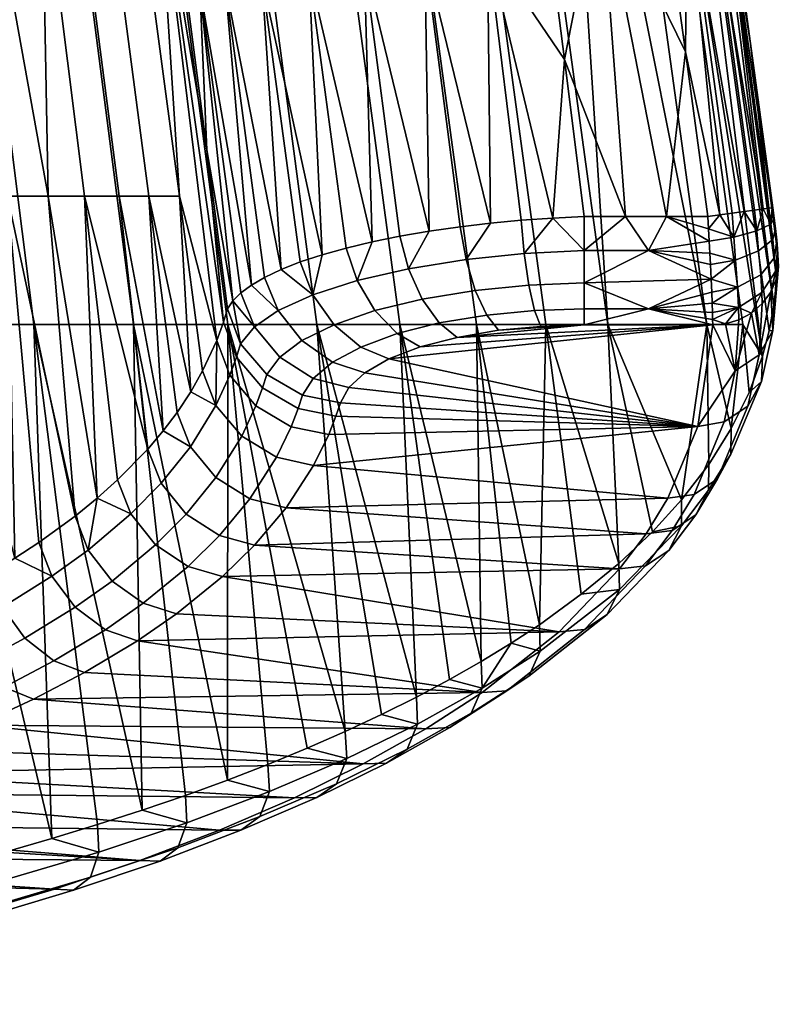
# Model space of a CAD drawing. Header units: millimetres. Extents: x -380 to 380, y -317 to 440.
# Tile 52 of 66: x 287 to 380, y -302 to -182. Entities that reach past the tile are written whole.
import ezdxf

# ---------------------------------------------------------------- set-up
doc = ezdxf.new("R2010")
doc.units = ezdxf.units.MM
doc.header["$MEASUREMENT"] = 0
doc.layers.add('sedak', color=9, linetype='Continuous')

msp = doc.modelspace()

# ---------------------------------------------------------------- meshes
at = {"layer": 'sedak'}
mesh = msp.add_polyface(dxfattribs=at)
corners = [(252.44, -129.95, 406.35), (263.14, -219.56, 411.13), (249.6, -219.56, 402.48), (239.26, -129.95, 397.81), (265.25, -129.95, 415.74), (276.27, -219.56, 420.61), (277.63, -129.95, 425.97), (288.92, -219.56, 430.96), (289.5, -129.95, 437.08), (301.04, -219.56, 442.18), (300.81, -129.95, 449.07), (312.54, -219.56, 454.29), (311.48, -129.95, 461.95), (323.38, -219.56, 467.3), (321.45, -129.95, 475.76), (333.49, -219.56, 481.22), (245.88, -162.55, 483.6), (254.15, -121.18, 495.83), (241.79, -121.18, 482.5), (262.95, -203.92, 498.12), (265.52, -121.18, 510.75), (274.93, -203.92, 513.23), (275.75, -121.18, 527.42), (285.71, -203.92, 530.19), (289.88, -162.55, 547.58), (284.65, -121.18, 546.01), (290.67, -203.92, 539.55), (292.03, -121.18, 566.7), (288.61, -121.18, 556.26), (293.95, -162.55, 557.95), (297.47, -162.55, 568.52), (299.29, -203.92, 559.64), (302.91, -203.92, 570.33), (295.11, -203.92, 549.16), (298.34, -121.18, 593.5), (295.58, -121.18, 580.01), (301.12, -162.55, 581.99), (303.96, -162.55, 595.66), (306.66, -203.92, 583.97), (309.99, -198.28, 604.68), (307.45, -178.91, 604.28), (302.29, -140.19, 603.03), (304.88, -159.55, 603.73), (299.67, -120.85, 602.18), (317.15, -137.23, 630.76), (322.4, -176.47, 631.83), (329.13, -175.51, 636.68), (323.91, -136.15, 635.63), (311.42, -138.21, 624.7), (316.67, -177.33, 625.82), (306.97, -139.05, 617.79), (312.21, -178.03, 618.96), (303.93, -139.71, 610.44), (309.14, -178.56, 611.65), (301.67, -100.09, 616), (306.1, -99.12, 622.94), (298.66, -100.89, 608.62)]
mesh.append_faces([[corners[k] for k in face] for face in [(0, 1, 2, 3), (4, 5, 1, 0), (6, 7, 5, 4), (8, 9, 7, 6), (10, 11, 9, 8), (12, 13, 11, 10), (14, 15, 13, 12), (16, 17, 18, 18), (17, 16, 19, 19), (20, 17, 19, 21), (22, 20, 21, 23), (22, 24, 25, 25), (24, 22, 26, 26), (27, 28, 29, 30), (30, 29, 31, 32), (29, 24, 33, 31), (28, 25, 24, 29), (34, 35, 36, 37), (38, 37, 36, 36), (36, 30, 32, 38), (35, 27, 30, 36), (37, 39, 40, 40), (41, 37, 42, 42), (34, 37, 41, 41), (40, 42, 37, 37), (41, 43, 34, 34), (44, 45, 46, 47), (48, 49, 45, 44), (50, 51, 49, 48), (52, 53, 51, 50), (54, 50, 48, 55), (56, 52, 50, 54), (42, 40, 53, 53), (52, 42, 53, 53), (52, 56, 43, 41), (52, 41, 42, 42)]])
mesh = msp.add_polyface(dxfattribs=at)
corners = [(330.66, -129.95, 490.49), (342.81, -219.56, 496.06), (333.49, -219.56, 481.22), (321.45, -129.95, 475.76), (339.03, -129.95, 506.17), (351.26, -219.56, 511.85), (346.5, -129.95, 522.81), (358.8, -219.56, 528.59), (353, -129.95, 540.43), (379.35, -214.11, 621.96), (379.01, -217.21, 613.19), (368.02, -129.95, 620.97), (376.15, -185.37, 634.69), (377.6, -223.4, 595.66), (375.23, -219.56, 584.67), (362.84, -129.95, 578.65), (370.85, -219.56, 564.99), (358.47, -129.95, 559.04), (366.04, -129.95, 599.29), (372.85, -161.26, 634.31), (373.42, -165.39, 634.4), (369.36, -135.83, 633.63), (365.5, -166.31, 642.63), (364.93, -162.16, 642.55), (357.85, -165.16, 642.61), (361.44, -136.64, 641.84), (368.23, -186.35, 642.95), (350.57, -112.5, 640.89), (348.6, -149.17, 642.22), (351.07, -168.24, 642.67), (346.11, -130.11, 641.61), (353.51, -187.32, 642.96), (331.32, -135.04, 639.1), (336.51, -174.48, 640.13), (344.13, -173.45, 642.13), (338.97, -133.94, 641.1), (323.91, -136.15, 635.63), (329.13, -175.51, 636.68), (344.49, -207.22, 641.61), (370.61, -161.44, 640.11), (367.89, -161.77, 641.96), (368.46, -165.92, 642.05), (371.18, -165.58, 640.2), (372.36, -161.26, 637.32), (372.93, -165.4, 637.4), (360.89, -110.76, 640.24), (377.68, -205.49, 639.3)]
mesh.append_faces([[corners[k] for k in face] for face in [(0, 1, 2, 3), (4, 5, 1, 0), (6, 7, 5, 4), (7, 6, 8, 8), (9, 10, 11, 11), (9, 11, 12, 12), (13, 14, 15, 15), (14, 16, 17, 15), (15, 18, 13, 13), (18, 11, 10, 10), (19, 20, 11, 11), (11, 20, 12, 12), (21, 19, 11, 11), (17, 16, 8, 8), (22, 23, 24, 24), (25, 24, 23, 23), (22, 24, 26, 26), (25, 27, 24, 24), (24, 28, 29, 29), (24, 30, 28, 28), (24, 29, 31, 31), (32, 33, 34, 35), (36, 37, 33, 32), (29, 34, 31, 31), (33, 38, 34, 34), (35, 34, 29, 28), (39, 40, 41, 42), (43, 39, 42, 44), (41, 40, 23, 22), (41, 22, 26, 26), (40, 25, 23, 23), (45, 25, 40, 40), (42, 46, 44, 44), (12, 20, 44, 44), (20, 19, 43, 44), (43, 19, 21, 21)]])
mesh = msp.add_polyface(dxfattribs=at)
corners = [(245.2, -245.29, 478.11), (249.97, -203.92, 484.7), (241.31, -203.92, 477.02), (245.88, -162.55, 483.6), (237.42, -162.55, 475.93), (262.95, -203.92, 498.12), (289.88, -162.55, 547.58), (290.67, -203.92, 539.55), (295.11, -203.92, 549.16), (275.75, -121.18, 527.42), (285.71, -203.92, 530.19), (306.36, -230.24, 571.46), (308.02, -227.72, 578.13), (302.91, -203.92, 570.33), (277.79, -252.97, 511.08), (274.93, -203.92, 513.23), (286.63, -247.97, 524.4), (296.64, -240.68, 543.75), (302.79, -234.7, 559.61), (299.29, -203.92, 559.64), (306.66, -203.92, 583.97), (309.47, -225.19, 584.86), (311.19, -221.48, 594.73), (304.66, -232.48, 565.51), (293.94, -242.87, 537.93), (303.96, -162.55, 595.66), (312.01, -219.27, 600.61), (309.99, -198.28, 604.68), (312.51, -217.65, 604.94), (316.67, -177.33, 625.82), (321.35, -211.94, 626.39), (324, -211.07, 629.47), (319.02, -212.86, 623.09), (322.4, -176.47, 631.83), (312.21, -178.03, 618.96), (317.01, -213.81, 619.6), (309.14, -178.56, 611.65), (313.15, -216.68, 608.72), (315.4, -214.76, 616.08), (314.11, -215.71, 612.44), (307.45, -178.91, 604.28), (322.9, -215.93, 626.63), (318.67, -217.85, 620.22), (315.77, -219.84, 613.44)]
mesh.append_faces([[corners[k] for k in face] for face in [(0, 1, 2, 2), (3, 4, 2, 1), (5, 3, 1, 1), (6, 7, 8, 8), (7, 9, 10, 10), (11, 12, 13, 13), (5, 14, 15, 15), (15, 16, 10, 10), (7, 17, 8, 8), (8, 18, 19, 19), (13, 12, 20, 20), (21, 22, 20, 20), (19, 23, 13, 13), (10, 24, 7, 7), (25, 26, 27, 27), (28, 27, 26, 26), (22, 26, 25, 25), (20, 22, 25, 25), (29, 30, 31, 31), (29, 32, 30, 30), (31, 33, 29, 29), (34, 35, 32, 32), (36, 27, 37, 37), (27, 28, 37, 37), (34, 38, 35, 35), (38, 36, 39, 39), (36, 37, 39, 39), (32, 29, 34, 34), (27, 36, 40, 40), (38, 34, 36, 36), (41, 31, 30, 30), (42, 41, 32, 35), (30, 32, 41, 41), (43, 42, 38, 39), (37, 43, 39, 39), (35, 38, 42, 42)]])
mesh = msp.add_polyface(dxfattribs=at)
corners = [(353, -129.95, 540.43), (370.85, -219.56, 564.99), (358.8, -219.56, 528.59), (357.85, -165.16, 642.61), (353.51, -187.32, 642.96), (360.93, -206.4, 643.08), (355.92, -206.4, 643.08), (352.08, -206.59, 642.92), (344.13, -173.45, 642.13), (348.25, -206.86, 642.43), (344.49, -207.22, 641.61), (329.13, -175.51, 636.68), (333.47, -208.8, 637.01), (337.06, -208.19, 638.91), (330.09, -209.49, 634.8), (336.51, -174.48, 640.13), (340.82, -207.65, 640.46), (322.4, -176.47, 631.83), (326.94, -210.24, 632.3), (324, -211.07, 629.47), (342.66, -215.42, 638.16), (349.18, -214.77, 639.9), (348.62, -210.92, 641.79), (341.54, -211.65, 639.91), (344.04, -218.4, 635.39), (349.88, -217.84, 636.94), (336.2, -216.48, 635.15), (334.54, -212.77, 636.64), (330.44, -217.86, 631.08), (328.29, -214.2, 632.2), (325.47, -219.57, 625.97), (322.9, -215.93, 626.63), (355.92, -210.53, 642.47), (355.92, -214.47, 640.55), (355.92, -217.62, 637.5), (363.74, -210.53, 642.47), (363.74, -217.62, 637.5)]
mesh.append_faces([[corners[k] for k in face] for face in [(0, 1, 2, 2), (3, 4, 5, 5), (5, 4, 6, 6), (4, 7, 6, 6), (8, 9, 7, 7), (10, 9, 8, 8), (4, 8, 7, 7), (11, 12, 13, 13), (11, 14, 12, 12), (13, 15, 11, 11), (10, 15, 16, 16), (16, 15, 13, 13), (17, 14, 11, 11), (14, 17, 18, 18), (18, 17, 19, 19), (20, 21, 22, 23), (24, 25, 21, 20), (26, 20, 23, 27), (28, 26, 27, 29), (30, 28, 29, 31), (7, 32, 6, 6), (22, 7, 9, 9), (23, 22, 9, 10), (16, 23, 10, 10), (22, 32, 7, 7), (27, 23, 16, 13), (27, 13, 12, 12), (29, 27, 12, 14), (18, 29, 14, 14), (33, 32, 22, 21), (21, 25, 34, 33), (31, 29, 18, 19), (35, 32, 33, 33), (34, 36, 33, 33), (5, 6, 32, 32), (5, 32, 35, 35)]])
mesh = msp.add_polyface(dxfattribs=at)
corners = [(366.04, -129.95, 599.29), (379.01, -217.21, 613.19), (378.43, -220.31, 604.42), (377.6, -223.4, 595.66), (379.35, -209.29, 633.29), (379.44, -210.35, 632.06), (378.87, -205.34, 634.79), (379.47, -211.01, 630.73), (376.15, -185.37, 634.69), (379.04, -206.62, 634.65), (379.19, -207.85, 634.23), (379.35, -214.11, 621.96), (357.85, -165.16, 642.61), (365.94, -206.4, 643.08), (368.23, -186.35, 642.95), (370.95, -206.4, 643.08), (360.93, -206.4, 643.08), (371.04, -207.91, 643.01), (363.74, -210.53, 642.47), (372.42, -206.2, 642.94), (368.46, -165.92, 642.05), (373.93, -206, 642.5), (375.37, -205.8, 641.72), (376.65, -205.63, 640.64), (371.18, -165.58, 640.2), (377.68, -205.49, 639.3), (378.4, -205.4, 637.82), (372.93, -165.4, 637.4), (378.79, -205.35, 636.28), (378.64, -207.33, 637.65), (376.91, -208.15, 640.45), (378.85, -209.19, 637.07), (374.14, -208.9, 642.26)]
mesh.append_faces([[corners[k] for k in face] for face in [(0, 1, 2, 2), (0, 2, 3, 3), (4, 5, 6, 6), (7, 8, 5, 5), (6, 9, 10, 10), (4, 6, 10, 10), (6, 5, 8, 8), (8, 7, 11, 11), (12, 13, 14, 14), (14, 13, 15, 15), (13, 12, 16, 16), (15, 13, 17, 17), (16, 18, 13, 13), (19, 14, 15, 15), (20, 19, 21, 21), (22, 20, 21, 21), (20, 14, 19, 19), (20, 22, 23, 24), (24, 23, 25, 25), (26, 27, 25, 25), (28, 27, 26, 26), (8, 28, 6, 6), (27, 28, 8, 8), (9, 6, 28, 28), (29, 26, 25, 25), (30, 25, 23, 23), (26, 29, 28, 28), (9, 29, 31, 10), (25, 30, 29, 29), (28, 29, 9, 9), (22, 30, 23, 23), (21, 19, 32, 32), (15, 17, 19, 19), (19, 17, 32, 32), (32, 22, 21, 21), (30, 22, 32, 32)]])
mesh = msp.add_polyface(dxfattribs=at)
corners = [(285.38, -283.74, 425.04), (279.53, -285.33, 420.6), (276.27, -219.56, 420.61), (273.55, -286.85, 416.32), (261.6, -289.65, 408.5), (263.14, -219.56, 411.13), (302.1, -278.65, 439.34), (296.67, -280.4, 434.41), (288.92, -219.56, 430.96), (235.69, -219.56, 394.67), (249.6, -219.56, 402.48), (249.23, -292.22, 401.31), (291.1, -282.1, 429.65), (245.2, -245.29, 478.11), (244.64, -265.78, 476.68), (250.77, -263.9, 481.78), (249.97, -203.92, 484.7), (257.28, -261.7, 487.71), (235.91, -245.29, 470.95), (264.64, -258.92, 495.17), (271.47, -256.01, 502.95), (262.95, -203.92, 498.12), (277.79, -252.97, 511.08), (283.55, -249.83, 519.45), (274.93, -203.92, 513.23), (286.63, -247.97, 524.4), (289.54, -246.07, 529.45), (285.71, -203.92, 530.19), (293.94, -242.87, 537.93), (296.64, -240.68, 543.75), (290.67, -203.92, 539.55), (291.13, -250.19, 530.05), (293.96, -253.95, 529.83), (298.45, -250.76, 538.56), (295.55, -247, 538.63), (287.83, -257.71, 519.52), (291.36, -260.48, 518.24), (297.64, -256.68, 528.76), (285.11, -253.94, 519.92), (281.93, -260.86, 510.88), (285.31, -263.67, 509.42), (279.31, -257.08, 511.44), (272.93, -260.12, 503.21), (275.44, -263.91, 502.5), (266.05, -263.02, 495.33), (268.44, -266.83, 494.48), (288.88, -265.15, 507.33), (295.09, -261.91, 516.34), (258.62, -265.8, 487.78)]
mesh.append_faces([[corners[k] for k in face] for face in [(0, 1, 2, 2), (3, 4, 5, 5), (6, 7, 8, 8), (9, 10, 11, 11), (10, 5, 4, 4), (2, 8, 12, 12), (5, 2, 1, 1), (13, 14, 15, 15), (16, 15, 17, 17), (18, 14, 13, 13), (16, 13, 15, 15), (16, 17, 19, 19), (20, 21, 19, 19), (21, 20, 22, 22), (23, 24, 22, 22), (24, 23, 25, 25), (25, 26, 27, 27), (28, 27, 26, 26), (28, 29, 30, 30), (16, 19, 21, 21), (31, 32, 33, 34), (35, 36, 37, 32), (38, 35, 32, 31), (39, 40, 36, 35), (41, 39, 35, 38), (42, 43, 39, 41), (44, 45, 43, 42), (46, 47, 36, 40), (29, 28, 34, 34), (34, 28, 26, 31), (38, 23, 22, 41), (31, 25, 23, 38), (42, 20, 19, 44), (44, 19, 17, 48), (41, 22, 20, 42), (31, 26, 25, 25)]])
mesh = msp.add_polyface(dxfattribs=at)
corners = [(295.09, -261.91, 516.34), (343.49, -264.31, 509.66), (301.54, -258.04, 527.09), (307.37, -276.84, 444.43), (301.04, -219.56, 442.18), (312.48, -274.98, 449.66), (302.1, -278.65, 439.34), (317.42, -273.08, 455.04), (312.54, -219.56, 454.29), (288.92, -219.56, 430.96), (296.64, -240.68, 543.75), (299.12, -238.45, 549.66), (295.11, -203.92, 549.16), (302.79, -234.7, 559.61), (299.29, -203.92, 559.64), (304.66, -232.48, 565.51), (306.36, -230.24, 571.46), (302.91, -203.92, 570.33), (309.47, -225.19, 584.86), (306.66, -203.92, 583.97), (308.02, -227.72, 578.13), (311.08, -229.4, 586.05), (314.22, -233.15, 586.77), (315.95, -229.46, 596.87), (312.78, -225.7, 596.01), (307.98, -234.42, 572.53), (311.08, -238.16, 573.04), (307.47, -242.61, 560.88), (311.51, -245.23, 560.45), (315.23, -240.75, 572.85), (304.42, -238.86, 560.56), (303.74, -246.34, 550.65), (307.69, -249, 550.02), (300.75, -242.59, 550.5), (298.45, -250.76, 538.56), (302.25, -253.46, 537.68), (295.55, -247, 538.63), (293.96, -253.95, 529.83), (297.64, -256.68, 528.76), (311.87, -250.23, 548.78), (315.8, -246.39, 559.42), (313.59, -223.51, 601.93), (314.08, -221.89, 606.3), (312.51, -217.65, 604.94), (312.01, -219.27, 600.61), (306.28, -254.76, 536.19), (291.36, -260.48, 518.24), (311.19, -221.48, 594.73), (313.15, -216.68, 608.72)]
mesh.append_faces([[corners[k] for k in face] for face in [(0, 1, 2, 2), (3, 4, 5, 5), (4, 3, 6, 6), (7, 5, 8, 8), (9, 4, 6, 6), (4, 8, 5, 5), (10, 11, 12, 12), (11, 13, 12, 12), (14, 13, 15, 15), (15, 16, 17, 17), (18, 19, 20, 20), (21, 22, 23, 24), (25, 26, 22, 21), (27, 28, 29, 26), (30, 27, 26, 25), (31, 32, 28, 27), (33, 31, 27, 30), (34, 35, 32, 31), (36, 34, 31, 33), (37, 38, 35, 34), (39, 40, 28, 32), (41, 42, 43, 44), (32, 35, 45, 39), (2, 45, 35, 38), (0, 2, 38, 46), (44, 47, 24, 41), (18, 21, 47, 47), (25, 15, 13, 30), (21, 20, 16, 25), (24, 47, 21, 21), (30, 13, 11, 33), (20, 21, 18, 18), (33, 11, 10, 10), (15, 25, 16, 16), (36, 33, 10, 10), (43, 42, 48, 48)]])
mesh = msp.add_polyface(dxfattribs=at)
corners = [(371.36, -214.01, 640.86), (363.74, -210.53, 642.47), (355.92, -214.47, 640.55), (363.74, -217.62, 637.5), (365.94, -206.4, 643.08), (371.12, -209.39, 642.77), (371.48, -216.93, 638.34), (371.43, -215.61, 639.66), (371.04, -207.91, 643.01), (371.27, -212.26, 641.81), (371.2, -210.85, 642.37), (379.35, -214.11, 621.96), (379.54, -212.48, 631.26), (378.85, -220.27, 614.3), (379.47, -211.01, 630.73), (379.27, -214.05, 631.83), (379.01, -217.21, 613.19), (377.14, -210.6, 639.71), (378.85, -209.19, 637.07), (378.64, -207.33, 637.65), (376.91, -208.15, 640.45), (374.34, -211.7, 641.39), (374.14, -208.9, 642.26), (377.4, -213.5, 637.92), (379.09, -211.39, 635.68), (374.56, -215.01, 639.33), (377.55, -215.67, 635.52), (379.23, -213.03, 633.84), (374.68, -217.47, 636.59), (379.35, -209.29, 633.29), (379.19, -207.85, 634.23), (379.44, -210.35, 632.06), (377.59, -217, 632.89), (378.62, -215.6, 632.38), (376.26, -218.16, 633.31)]
mesh.append_faces([[corners[k] for k in face] for face in [(0, 1, 2, 2), (0, 2, 3, 3), (4, 1, 5, 5), (6, 7, 3, 3), (7, 0, 3, 3), (8, 4, 5, 5), (1, 9, 10, 10), (10, 5, 1, 1), (9, 1, 0, 0), (11, 12, 13, 13), (12, 11, 14, 14), (12, 15, 13, 13), (11, 13, 16, 16), (17, 18, 19, 20), (21, 17, 20, 22), (23, 24, 18, 17), (25, 23, 17, 21), (26, 27, 24, 23), (28, 26, 23, 25), (22, 5, 10, 21), (21, 10, 9, 9), (0, 21, 9, 9), (8, 5, 22, 22), (24, 29, 30, 18), (29, 24, 27, 31), (26, 32, 33, 27), (12, 31, 27, 27), (31, 12, 14, 14), (27, 33, 15, 15), (27, 15, 12, 12), (34, 32, 26, 26), (7, 25, 0, 0), (25, 21, 0, 0), (25, 7, 6, 6), (28, 25, 6, 6), (28, 34, 26, 26)]])
mesh = msp.add_polyface(dxfattribs=at)
corners = [(369.76, -231.94, 599.58), (371.55, -219.6, 633.83), (332.15, -223.74, 622.32), (335.96, -222.28, 626.4), (340.44, -221.11, 629.64), (355.92, -219.6, 633.83), (350.62, -219.77, 633.37), (345.49, -220.25, 632.02), (375.98, -227.82, 583.16), (373.81, -232.21, 570.72), (375.23, -219.56, 584.67), (370.85, -219.56, 564.99), (377.6, -223.4, 595.66), (355.92, -217.62, 637.5), (349.88, -217.84, 636.94), (344.04, -218.4, 635.39), (363.74, -217.62, 637.5), (371.52, -218.07, 636.86), (371.54, -218.93, 635.39), (371.48, -216.93, 638.34), (375.84, -229.47, 598.03), (377.19, -223.24, 615.45), (374.3, -225.2, 616.31), (372.96, -231.41, 599.04), (377.48, -226.49, 596.78), (378.85, -220.27, 614.3), (374.72, -218.99, 633.6), (373.11, -219.46, 633.77), (376.26, -218.16, 633.31), (378.62, -215.6, 632.38), (377.59, -217, 632.89), (378.43, -220.31, 604.42), (379.27, -214.05, 631.83), (379.01, -217.21, 613.19), (374.68, -217.47, 636.59)]
mesh.append_faces([[corners[k] for k in face] for face in [(0, 1, 2, 2), (3, 2, 1, 1), (4, 3, 1, 1), (5, 4, 1, 1), (5, 6, 7, 7), (8, 9, 10, 10), (10, 9, 11, 11), (12, 8, 10, 10), (5, 13, 14, 6), (15, 7, 6, 14), (16, 13, 5, 5), (16, 5, 1, 1), (17, 16, 18, 18), (16, 17, 19, 19), (18, 16, 1, 1), (20, 21, 22, 23), (24, 25, 21, 20), (22, 1, 0, 0), (26, 27, 22, 22), (1, 22, 27, 27), (22, 0, 23, 23), (28, 26, 22, 22), (21, 29, 30, 30), (30, 28, 21, 21), (29, 21, 25, 25), (28, 22, 21, 21), (25, 24, 12, 31), (32, 29, 25, 25), (12, 24, 8, 8), (31, 33, 25, 25), (19, 17, 34, 34), (26, 28, 34, 34), (27, 26, 34, 34), (1, 27, 18, 18), (34, 18, 27, 27), (17, 18, 34, 34)]])
mesh = msp.add_polyface(dxfattribs=at)
corners = [(355.92, -219.6, 633.83), (345.49, -220.25, 632.02), (340.44, -221.11, 629.64), (325.7, -230.71, 602.98), (369.76, -231.94, 599.58), (326.24, -229.06, 607.55), (322.98, -236.71, 586.3), (324.82, -232.95, 596.76), (329.21, -225.43, 617.65), (332.15, -223.74, 622.32), (327.27, -227.2, 612.72), (319.64, -241.84, 572.06), (366.09, -240.68, 575.28), (323.38, -219.56, 467.3), (333.49, -219.56, 481.22), (335.49, -264.9, 478.12), (342.81, -219.56, 496.06), (343.37, -260.56, 490.39), (315.95, -229.46, 596.87), (320.25, -231.98, 597.12), (321.09, -229.78, 603.23), (316.77, -227.27, 602.88), (312.78, -225.7, 596.01), (313.59, -223.51, 601.93), (314.22, -233.15, 586.77), (318.46, -235.7, 586.84), (311.08, -238.16, 573.04), (315.23, -240.75, 572.85), (321.61, -228.15, 607.73), (315.8, -246.39, 559.42), (311.51, -245.23, 560.45), (317.27, -225.65, 607.3), (314.08, -221.89, 606.3), (338.27, -219.36, 632.69), (344.04, -218.4, 635.39), (342.66, -215.42, 638.16), (336.2, -216.48, 635.15), (333.13, -220.66, 629.03), (330.44, -217.86, 631.08), (328.72, -222.29, 624.44), (325.47, -219.57, 625.97), (321.55, -221.51, 620.09), (322.9, -215.93, 626.63), (318.67, -217.85, 620.22), (325.27, -224.14, 619.17), (318.85, -223.54, 613.87), (315.77, -219.84, 613.44), (322.93, -226.1, 613.6), (335.96, -222.28, 626.4), (313.15, -216.68, 608.72)]
mesh.append_faces([[corners[k] for k in face] for face in [(0, 1, 2, 2), (3, 4, 5, 5), (6, 4, 7, 7), (8, 4, 9, 9), (10, 4, 8, 8), (4, 10, 5, 5), (11, 12, 6, 6), (13, 14, 15, 15), (14, 16, 17, 17), (18, 19, 20, 21), (22, 18, 21, 23), (24, 25, 19, 18), (26, 27, 25, 24), (3, 5, 28, 20), (7, 3, 20, 19), (6, 7, 19, 25), (29, 11, 27, 30), (11, 6, 25, 27), (31, 21, 20, 28), (21, 31, 32, 23), (33, 34, 35, 36), (37, 33, 36, 38), (39, 37, 38, 40), (41, 40, 42, 43), (44, 39, 40, 41), (45, 41, 43, 46), (47, 44, 41, 45), (33, 2, 1, 34), (2, 33, 37, 48), (49, 32, 46, 46), (48, 37, 39, 9), (8, 44, 47, 10), (44, 8, 9, 39), (47, 45, 31, 28), (45, 46, 32, 31), (28, 5, 10, 47)]])
mesh = msp.add_polyface(dxfattribs=at)
corners = [(291.44, -288.25, 443.17), (301.81, -284.76, 452.87), (230.51, -284.14, 454.6), (246.47, -280.32, 465.21), (243.05, -281.2, 462.76), (210.38, -288.04, 443.77), (269.02, -294.57, 425.62), (280.5, -291.52, 434.08), (311.53, -281.06, 463.15), (259.83, -276.48, 475.87), (219.45, -286.39, 448.33), (249.23, -292.22, 401.31), (249.6, -219.56, 402.48), (261.6, -289.65, 408.5), (235.69, -219.56, 394.67), (237.39, -294.42, 395.19), (260.88, -269.63, 486.79), (263.77, -272.55, 484.82), (271.5, -269.71, 492.67), (268.44, -266.83, 494.48), (258.62, -265.8, 487.78), (266.05, -263.02, 495.33), (254.21, -271.85, 480.68), (256.95, -274.79, 478.59), (252.06, -268.01, 481.77), (241.39, -275.57, 470.43), (243.86, -278.56, 468.14), (239.45, -271.7, 471.7), (238.11, -276.42, 468.08), (240.51, -279.43, 465.73), (266.82, -274.19, 482.23), (274.73, -271.31, 490.24), (257.28, -261.7, 487.71), (250.77, -263.9, 481.78), (244.64, -265.78, 476.68), (238.28, -267.57, 471.82), (260.96, -296.05, 411.83), (272.85, -293.25, 419.62), (271.05, -294.78, 422.77), (259.3, -297.55, 415.07), (261.77, -293.03, 409.44), (273.72, -290.22, 417.27), (248.65, -298.62, 404.67), (247.12, -300.1, 407.99), (249.38, -295.61, 402.24), (236.86, -300.81, 398.58), (235.47, -302.27, 401.97), (237.54, -297.81, 396.12), (257.42, -297.3, 418.03), (245.4, -299.82, 411.04), (233.89, -301.96, 405.09), (273.55, -286.85, 416.32)]
mesh.append_faces([[corners[k] for k in face] for face in [(0, 1, 2, 2), (3, 4, 1, 1), (5, 6, 7, 7), (8, 9, 3, 3), (7, 0, 10, 10), (2, 1, 4, 4), (2, 10, 0, 0), (11, 12, 13, 13), (14, 11, 15, 15), (16, 17, 18, 19), (20, 16, 19, 21), (22, 23, 17, 16), (24, 22, 16, 20), (25, 26, 23, 22), (27, 25, 22, 24), (28, 29, 26, 25), (9, 30, 17, 23), (3, 9, 23, 26), (30, 31, 18, 17), (26, 29, 4, 3), (20, 32, 33, 24), (34, 27, 24, 24), (24, 33, 34, 34), (35, 27, 34, 34), (36, 37, 38, 39), (40, 41, 37, 36), (42, 36, 39, 43), (44, 40, 36, 42), (45, 42, 43, 46), (47, 44, 42, 45), (48, 39, 38, 6), (49, 43, 39, 48), (50, 46, 43, 49), (41, 40, 13, 51), (44, 47, 15, 11), (40, 44, 11, 13)]])
mesh = msp.add_polyface(dxfattribs=at)
corners = [(336.64, -268.74, 497.37), (343.49, -264.31, 509.66), (288.88, -265.15, 507.33), (282.07, -268.3, 498.59), (329.01, -273.01, 485.49), (311.53, -281.06, 463.15), (320.63, -277.13, 474.07), (259.83, -276.48, 475.87), (246.47, -280.32, 465.21), (301.81, -284.76, 452.87), (295.09, -261.91, 516.34), (266.82, -274.19, 482.23), (274.73, -271.31, 490.24), (273.55, -286.85, 416.32), (263.14, -219.56, 411.13), (279.53, -285.33, 420.6), (291.1, -282.1, 429.65), (288.92, -219.56, 430.96), (296.67, -280.4, 434.41), (285.38, -283.74, 425.04), (276.27, -219.56, 420.61), (275.44, -263.91, 502.5), (278.67, -266.76, 500.85), (285.31, -263.67, 509.42), (281.93, -260.86, 510.88), (268.44, -266.83, 494.48), (271.5, -269.71, 492.67), (306.47, -283.22, 447.63), (316.44, -279.43, 458.2), (314.13, -281.09, 460.85), (304.28, -284.84, 450.42), (307.56, -280.17, 445.44), (317.59, -276.39, 456.08), (295.84, -286.79, 437.65), (293.77, -288.38, 440.57), (296.85, -283.75, 435.41), (284.62, -290.13, 428.32), (282.69, -291.69, 431.35), (285.57, -287.1, 426.02), (272.85, -293.25, 419.62), (271.05, -294.78, 422.77), (273.72, -290.22, 417.27), (291.44, -288.25, 443.17), (280.5, -291.52, 434.08), (307.37, -276.84, 444.43), (312.48, -274.98, 449.66), (302.1, -278.65, 439.34), (269.02, -294.57, 425.62)]
mesh.append_faces([[corners[k] for k in face] for face in [(0, 1, 2, 2), (3, 0, 2, 2), (4, 0, 3, 3), (5, 6, 7, 7), (8, 9, 5, 5), (1, 10, 2, 2), (4, 11, 6, 6), (12, 4, 3, 3), (7, 6, 11, 11), (12, 11, 4, 4), (13, 14, 15, 15), (16, 17, 18, 18), (19, 20, 16, 16), (21, 22, 23, 24), (25, 26, 22, 21), (12, 3, 22, 26), (3, 2, 23, 22), (27, 28, 29, 30), (31, 32, 28, 27), (33, 27, 30, 34), (35, 31, 27, 33), (36, 33, 34, 37), (38, 35, 33, 36), (39, 36, 37, 40), (41, 38, 36, 39), (9, 30, 29, 5), (42, 34, 30, 9), (34, 42, 43, 37), (32, 31, 44, 45), (31, 35, 18, 46), (31, 46, 44, 44), (18, 35, 16, 16), (37, 43, 47, 40), (38, 41, 13, 15), (35, 38, 19, 16), (19, 38, 15, 15)]])
mesh = msp.add_polyface(dxfattribs=at)
corners = [(352.86, -256.93, 530.16), (301.54, -258.04, 527.09), (343.49, -264.31, 509.66), (315.8, -246.39, 559.42), (311.87, -250.23, 548.78), (360.22, -249.29, 551.38), (319.64, -241.84, 572.06), (363.44, -245.01, 563.27), (306.28, -254.76, 536.19), (322.21, -271.1, 460.61), (317.42, -273.08, 455.04), (312.54, -219.56, 454.29), (326.83, -269.08, 466.32), (339.53, -262.75, 484.2), (333.49, -219.56, 481.22), (343.37, -260.56, 490.39), (335.49, -264.9, 478.12), (342.81, -219.56, 496.06), (350.46, -256.08, 503.09), (347.02, -258.34, 496.69), (331.25, -267.01, 472.16), (323.38, -219.56, 467.3), (342.16, -266.85, 493.38), (349.17, -262.34, 506.01), (346.49, -264.12, 508.04), (339.56, -268.6, 495.57), (343.5, -263.81, 491.49), (350.56, -259.31, 504.2), (334.36, -271.22, 481.17), (331.84, -272.93, 483.52), (335.64, -268.17, 479.2), (325.78, -275.42, 469.42), (323.36, -277.1, 471.93), (327, -272.37, 467.37), (316.44, -279.43, 458.2), (314.13, -281.09, 460.85), (317.59, -276.39, 456.08), (336.64, -268.74, 497.37), (320.63, -277.13, 474.07), (329.01, -273.01, 485.49), (311.53, -281.06, 463.15), (312.48, -274.98, 449.66)]
mesh.append_faces([[corners[k] for k in face] for face in [(0, 1, 2, 2), (3, 4, 5, 5), (5, 4, 0, 0), (6, 3, 7, 7), (8, 0, 4, 4), (8, 1, 0, 0), (9, 10, 11, 11), (12, 9, 11, 11), (13, 14, 15, 15), (14, 13, 16, 16), (17, 18, 19, 19), (17, 19, 15, 15), (20, 21, 16, 16), (12, 21, 20, 20), (11, 21, 12, 12), (22, 23, 24, 25), (26, 27, 23, 22), (28, 22, 25, 29), (30, 26, 22, 28), (31, 28, 29, 32), (33, 30, 28, 31), (34, 31, 32, 35), (36, 33, 31, 34), (37, 25, 24, 2), (38, 32, 29, 39), (40, 35, 32, 38), (39, 29, 25, 37), (15, 19, 26, 26), (27, 26, 19, 19), (26, 13, 15, 15), (26, 30, 16, 13), (33, 36, 10, 9), (30, 33, 12, 20), (30, 20, 16, 16), (33, 9, 12, 12), (36, 41, 10, 10)]])
mesh = msp.add_polyface(dxfattribs=at)
corners = [(315.8, -246.39, 559.42), (360.22, -249.29, 551.38), (363.44, -245.01, 563.27), (322.98, -236.71, 586.3), (366.09, -240.68, 575.28), (369.76, -231.94, 599.58), (325.7, -230.71, 602.98), (324.82, -232.95, 596.76), (319.64, -241.84, 572.06), (358.8, -219.56, 528.59), (364.21, -244.78, 535.11), (360.14, -248.61, 524.25), (355.56, -252.38, 513.57), (351.26, -219.56, 511.85), (370.85, -219.56, 564.99), (371.08, -236.57, 558.36), (367.75, -240.89, 546.12), (373.81, -232.21, 570.72), (350.46, -256.08, 503.09), (342.81, -219.56, 496.06), (372.15, -238.33, 573.24), (375.84, -229.47, 598.03), (372.96, -231.41, 599.04), (369.28, -240.23, 574.5), (373.75, -235.33, 571.85), (377.48, -226.49, 596.78), (369.48, -242.71, 560.96), (366.62, -244.6, 562.35), (371.05, -239.71, 559.5), (366.22, -247.06, 548.8), (363.38, -248.93, 550.31), (367.76, -244.05, 547.26), (358.72, -254.82, 527.06), (355.95, -256.65, 528.82), (360.2, -251.8, 525.38), (349.17, -262.34, 506.01), (346.49, -264.12, 508.04), (350.56, -259.31, 504.2), (375.98, -227.82, 583.16), (352.86, -256.93, 530.16), (343.49, -264.31, 509.66), (347.02, -258.34, 496.69)]
mesh.append_faces([[corners[k] for k in face] for face in [(0, 1, 2, 2), (3, 4, 5, 5), (6, 7, 5, 5), (8, 2, 4, 4), (9, 10, 11, 11), (11, 12, 13, 13), (14, 15, 16, 16), (15, 14, 17, 17), (10, 9, 16, 16), (18, 13, 12, 12), (19, 13, 18, 18), (9, 14, 16, 16), (13, 9, 11, 11), (20, 21, 22, 23), (24, 25, 21, 20), (26, 20, 23, 27), (28, 24, 20, 26), (29, 26, 27, 30), (31, 28, 26, 29), (32, 29, 30, 33), (34, 31, 29, 32), (35, 32, 33, 36), (37, 34, 32, 35), (2, 27, 23, 4), (4, 23, 22, 5), (27, 2, 1, 30), (25, 24, 17, 38), (24, 28, 15, 17), (39, 33, 30, 1), (40, 36, 33, 39), (31, 34, 11, 10), (34, 37, 18, 12), (28, 31, 16, 15), (31, 10, 16, 16), (34, 12, 11, 11), (18, 37, 41, 41)]])

doc.saveas('drawing.dxf')
